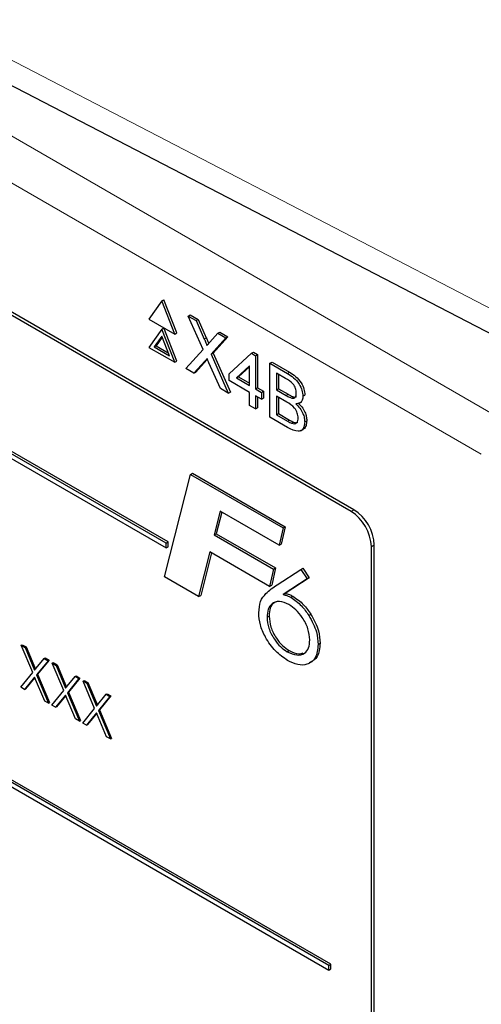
# Paper-space layout 'Blatt2' of a CAD drawing. Header units: millimetres. Extents: x 5 to 418, y 2 to 292.
# Tile 33 of 67: x 132.77 to 136.79, y 141.89 to 150.46. Entities that reach past the tile are written whole.
import ezdxf

# ---------------------------------------------------------------- set-up
doc = ezdxf.new("R2010")
doc.units = ezdxf.units.MM

psp = doc.layouts.new('Blatt2')

# ---------------------------------------------------------------- linework, layer by layer
at = {"color": 7, "linetype": 'Continuous', "lineweight": 18}
for p, q in [((125.8241, 153.4159), (136.9672, 146.9832)), ((136.7904, 146.677), (125.6473, 153.1097)), ((131.4702, 150.7443), (140.9128, 145.8487)), ((134.3799, 147.6797), (134.3976, 147.6899)), ((134.3852, 147.4876), (134.4029, 147.4978)), ((135.1038, 147.3807), (135.1215, 147.3909)), ((135.0927, 147.1884), (135.1104, 147.1986)), ((135.1051, 146.9646), (135.1228, 146.9748)), ((135.6572, 146.1792), (135.6825, 146.1938)), ((135.834, 145.873), (135.8592, 145.8876))]:
    psp.add_line(p, q, dxfattribs=at)
at = {"color": 7, "linetype": 'Continuous', "lineweight": 25}
for p, q in [((135.6825, 146.1938), (126.7552, 151.3474)), ((135.6572, 146.1792), (126.8184, 151.2818)), ((131.5997, 150.4581), (141.0423, 145.5625)), ((134.0485, 145.9035), (128.5684, 149.0671)), ((134.0662, 145.9137), (128.5861, 149.0773)), ((128.5684, 149.0262), (134.0485, 145.8627)), ((134.0107, 148.0117), (133.8984, 147.852)), ((134.0107, 148.0117), (134.0284, 148.0219)), ((134.1229, 147.7224), (134.0107, 148.0117)), ((134.1406, 147.7326), (134.0284, 148.0219)), ((134.2399, 147.8794), (134.2576, 147.8896)), ((134.3693, 147.5878), (134.2399, 147.8794)), ((134.2399, 147.8794), (134.309, 147.8395)), ((134.2576, 147.8896), (134.3266, 147.8497)), ((133.8984, 147.852), (134.1229, 147.7224)), ((134.309, 147.8395), (134.3266, 147.8497)), ((134.309, 147.8395), (134.3799, 147.6797)), ((134.3266, 147.8497), (134.3976, 147.6899)), ((134.0107, 147.7668), (133.8984, 147.607)), ((134.0107, 147.7055), (133.9443, 147.6111)), ((134.0144, 147.6959), (133.962, 147.6213)), ((134.0107, 147.7668), (134.0284, 147.777)), ((134.1229, 147.4774), (134.0107, 147.7668)), ((134.077, 147.5345), (134.0107, 147.7055)), ((134.1406, 147.4876), (134.0284, 147.777)), ((134.1229, 147.7224), (134.1406, 147.7326)), ((134.4276, 147.6521), (134.4983, 147.7303)), ((134.586, 147.7), (134.4566, 147.5571)), ((134.4983, 147.7303), (134.5159, 147.7405)), ((134.4983, 147.7303), (134.5683, 147.6898)), ((134.5159, 147.7405), (134.586, 147.7)), ((134.5683, 147.6898), (134.586, 147.7)), ((133.9443, 147.6111), (133.962, 147.6213)), ((133.9443, 147.6111), (134.077, 147.5345)), ((133.962, 147.6213), (134.0668, 147.5608)), ((134.5683, 147.6898), (134.4389, 147.5469)), ((133.8984, 147.607), (134.1229, 147.4774)), ((134.219, 147.4219), (134.3693, 147.5878)), ((134.4389, 147.5469), (134.4566, 147.5571)), ((134.4389, 147.5469), (134.5891, 147.2083)), ((134.4566, 147.5571), (134.6068, 147.2185)), ((134.5971, 147.3782), (134.79, 147.5558)), ((134.79, 147.5558), (134.8077, 147.566)), ((134.79, 147.5558), (134.8265, 147.5348)), ((134.8077, 147.566), (134.8442, 147.545)), ((134.8265, 147.5348), (134.8442, 147.545)), ((134.8265, 147.5348), (134.8265, 147.2458)), ((134.8442, 147.545), (134.8442, 147.256)), ((134.1229, 147.4774), (134.1406, 147.4876)), ((134.3852, 147.4876), (134.289, 147.3815)), ((134.4029, 147.4978), (134.3067, 147.3917)), ((134.4071, 147.5026), (134.4029, 147.4978)), ((134.52, 147.2482), (134.421, 147.4712)), ((134.7744, 147.445), (134.6615, 147.3411)), ((134.7744, 147.439), (134.6791, 147.3513)), ((134.7744, 147.2759), (134.7744, 147.445)), ((134.9516, 147.4686), (134.9693, 147.4788)), ((134.9516, 146.999), (134.9516, 147.4686)), ((134.9516, 147.4686), (135.1038, 147.3807)), ((134.9693, 147.4788), (135.1215, 147.3909)), ((134.289, 147.3815), (134.219, 147.4219)), ((134.289, 147.3815), (134.3067, 147.3917)), ((134.5971, 147.318), (134.5971, 147.3782)), ((134.6615, 147.3411), (134.6791, 147.3513)), ((134.6791, 147.3513), (134.7744, 147.2963)), ((135.0864, 147.3366), (135.0089, 147.3813)), ((135.0089, 147.3813), (135.0089, 147.2368)), ((135.0266, 147.3711), (135.0266, 147.247)), ((134.7744, 147.2157), (134.5971, 147.318)), ((134.6615, 147.3411), (134.7744, 147.2759)), ((134.5891, 147.2083), (134.52, 147.2482)), ((134.5891, 147.2083), (134.6068, 147.2185)), ((134.7744, 147.1014), (134.7744, 147.2157)), ((134.8265, 147.2458), (134.8442, 147.256)), ((134.8265, 147.2458), (134.8786, 147.2157)), ((134.8786, 147.1555), (134.8265, 147.1856)), ((134.8265, 147.1856), (134.8265, 147.0713)), ((134.8442, 147.256), (134.8963, 147.2259)), ((134.8786, 147.2157), (134.8963, 147.2259)), ((134.8786, 147.2157), (134.8786, 147.1555)), ((134.8963, 147.2259), (134.8963, 147.1657)), ((135.0089, 147.2368), (135.0266, 147.247)), ((135.0089, 147.2368), (135.0927, 147.1884)), ((135.0985, 147.1309), (135.0089, 147.1826)), ((135.0089, 147.1826), (135.0089, 147.0201)), ((135.0266, 147.247), (135.1104, 147.1986)), ((135.2383, 147.1813), (135.256, 147.1916)), ((135.4627, 142.2292), (126.9775, 147.1276)), ((135.4804, 142.2394), (126.9951, 147.1378)), ((134.8265, 147.0713), (134.7744, 147.1014)), ((134.8442, 147.1754), (134.8442, 147.0815)), ((134.8786, 147.1555), (134.8963, 147.1657)), ((135.0266, 147.1724), (135.0266, 147.0303)), ((135.1416, 147.1658), (135.1593, 147.176)), ((135.209, 147.1213), (135.2289, 147.1328)), ((126.9775, 147.0868), (135.4627, 142.1884)), ((134.8265, 147.0713), (134.8442, 147.0815)), ((135.0089, 147.0201), (135.0266, 147.0303)), ((135.0089, 147.0201), (135.1051, 146.9646)), ((135.0266, 147.0303), (135.1228, 146.9748)), ((135.1042, 146.9109), (134.9516, 146.999)), ((135.1399, 146.9468), (135.1576, 146.957)), ((135.2539, 146.959), (135.2716, 146.9692)), ((135.2192, 146.8815), (135.2391, 146.893)), ((134.0337, 145.6104), (134.2591, 146.501)), ((134.2591, 146.501), (134.2768, 146.5112)), ((134.2591, 146.501), (135.0649, 146.0358)), ((134.2768, 146.5112), (135.0826, 146.046)), ((134.5188, 146.1809), (134.4668, 145.9754)), ((134.532, 146.1733), (134.4845, 145.9856)), ((135.0306, 145.8855), (134.5188, 146.1809)), ((134.4668, 145.9754), (134.4845, 145.9856)), ((134.4845, 145.9856), (135.0006, 145.6877)), ((135.0649, 146.0358), (135.0306, 145.8855)), ((135.0826, 146.046), (135.0482, 145.8957)), ((135.0649, 146.0358), (135.0826, 146.046)), ((134.0485, 145.9035), (134.0662, 145.9137)), ((134.0485, 145.8627), (134.0485, 145.9035)), ((134.0662, 145.8729), (134.0662, 145.9137)), ((134.4668, 145.9754), (134.9829, 145.6775)), ((135.0306, 145.8855), (135.0482, 145.8957)), ((134.0485, 145.8627), (134.0662, 145.8729)), ((134.4293, 145.827), (134.331, 145.4388)), ((134.4424, 145.8194), (134.3487, 145.449)), ((134.9486, 145.5272), (134.4293, 145.827)), ((135.834, 137.7076), (135.834, 145.873)), ((135.8592, 137.6202), (135.8592, 145.8876)), ((134.9829, 145.6775), (134.9486, 145.5272)), ((135.0006, 145.6877), (134.9663, 145.5374)), ((134.9829, 145.6775), (135.0006, 145.6877)), ((135.0131, 145.5403), (135.2208, 145.6748)), ((135.2208, 145.6748), (135.2384, 145.685)), ((135.2208, 145.6748), (135.2746, 145.5918)), ((135.2384, 145.685), (135.2923, 145.602)), ((134.331, 145.4388), (134.0337, 145.6104)), ((135.2746, 145.5918), (135.0661, 145.4567)), ((135.2923, 145.602), (135.0838, 145.4669)), ((135.2746, 145.5918), (135.2923, 145.602)), ((134.9486, 145.5272), (134.9663, 145.5374)), ((135.0661, 145.4567), (135.0838, 145.4669)), ((134.331, 145.4388), (134.3487, 145.449)), ((135.1327, 145.4325), (135.1503, 145.4427)), ((134.9261, 145.2591), (134.9438, 145.2693)), ((135.29, 145.2741), (135.3077, 145.2843)), ((132.7878, 145.0148), (132.7966, 145.0199)), ((132.7878, 145.0148), (132.8207, 144.9957)), ((132.8876, 144.7771), (132.7878, 145.0148)), ((132.7966, 145.0199), (132.8296, 145.0008)), ((132.8207, 144.9957), (132.8296, 145.0008)), ((132.8207, 144.9957), (132.904, 144.7973)), ((132.8296, 145.0008), (132.9113, 144.8062)), ((135.1022, 144.9581), (135.1199, 144.9683)), ((135.3703, 145.0221), (135.388, 145.0323)), ((132.904, 144.7973), (132.9873, 144.8995)), ((133.0203, 144.8805), (132.9205, 144.7581)), ((133.0291, 144.8856), (132.9294, 144.7632)), ((132.9873, 144.8995), (132.9962, 144.9046)), ((132.9873, 144.8995), (133.0203, 144.8805)), ((132.9962, 144.9046), (133.0291, 144.8856)), ((133.0203, 144.8805), (133.0291, 144.8856)), ((133.057, 144.8593), (133.0659, 144.8644)), ((133.057, 144.8593), (133.09, 144.8403)), ((133.1568, 144.6217), (133.057, 144.8593)), ((133.0659, 144.8644), (133.0988, 144.8454)), ((133.09, 144.8403), (133.0988, 144.8454)), ((133.09, 144.8403), (133.1733, 144.6419)), ((133.0988, 144.8454), (133.1805, 144.6508)), ((132.7837, 144.6497), (132.8876, 144.7771)), ((132.904, 144.7379), (132.8166, 144.6306)), ((132.9056, 144.7341), (132.8255, 144.6357)), ((132.9914, 144.5297), (132.904, 144.7379)), ((132.9205, 144.7581), (132.9294, 144.7632)), ((132.9205, 144.7581), (133.0244, 144.5107)), ((132.9294, 144.7632), (133.0332, 144.5158)), ((133.1733, 144.6419), (133.2566, 144.7441)), ((133.2895, 144.7251), (133.1898, 144.6026)), ((133.2984, 144.7302), (133.1986, 144.6077)), ((133.2566, 144.7441), (133.2654, 144.7492)), ((133.2566, 144.7441), (133.2895, 144.7251)), ((133.2654, 144.7492), (133.2984, 144.7302)), ((133.2895, 144.7251), (133.2984, 144.7302)), ((133.3263, 144.7039), (133.3351, 144.709)), ((133.3263, 144.7039), (133.3592, 144.6849)), ((133.4261, 144.4662), (133.3263, 144.7039)), ((133.3351, 144.709), (133.3681, 144.69)), ((132.8166, 144.6306), (132.7837, 144.6497)), ((132.8166, 144.6306), (132.8255, 144.6357)), ((133.0529, 144.4942), (133.1568, 144.6217)), ((133.3592, 144.6849), (133.3681, 144.69)), ((133.3592, 144.6849), (133.4425, 144.4865)), ((133.3681, 144.69), (133.4498, 144.4954)), ((133.0244, 144.5107), (132.9914, 144.5297)), ((133.1733, 144.5824), (133.0859, 144.4752)), ((133.1749, 144.5786), (133.0947, 144.4803)), ((133.2607, 144.3743), (133.1733, 144.5824)), ((133.1898, 144.6026), (133.1986, 144.6077)), ((133.1898, 144.6026), (133.2936, 144.3553)), ((133.1986, 144.6077), (133.3025, 144.3604)), ((133.4425, 144.4865), (133.5258, 144.5887)), ((133.5588, 144.5697), (133.459, 144.4472)), ((133.5676, 144.5748), (133.4679, 144.4523)), ((133.5258, 144.5887), (133.5347, 144.5938)), ((133.5258, 144.5887), (133.5588, 144.5697)), ((133.5347, 144.5938), (133.5676, 144.5748)), ((133.5588, 144.5697), (133.5676, 144.5748)), ((133.0244, 144.5107), (133.0332, 144.5158)), ((133.0859, 144.4752), (133.0529, 144.4942)), ((133.0859, 144.4752), (133.0947, 144.4803)), ((133.3222, 144.3388), (133.4261, 144.4662)), ((133.459, 144.4472), (133.4679, 144.4523)), ((133.459, 144.4472), (133.5629, 144.1999)), ((133.4679, 144.4523), (133.5717, 144.205)), ((133.2936, 144.3553), (133.2607, 144.3743)), ((133.2936, 144.3553), (133.3025, 144.3604)), ((133.4425, 144.427), (133.3551, 144.3198)), ((133.4441, 144.4232), (133.364, 144.3249)), ((133.5299, 144.2189), (133.4425, 144.427)), ((133.3551, 144.3198), (133.3222, 144.3388)), ((133.3551, 144.3198), (133.364, 144.3249)), ((133.5629, 144.1999), (133.5299, 144.2189)), ((133.5629, 144.1999), (133.5717, 144.205)), ((135.4627, 142.2292), (135.4804, 142.2394)), ((135.4627, 142.1884), (135.4627, 142.2292)), ((135.4804, 142.1986), (135.4804, 142.2394)), ((135.4627, 142.1884), (135.4804, 142.1986))]:
    psp.add_line(p, q, dxfattribs=at)
for centre in [(135.4502, 145.8556), (135.4754, 145.8702)]:
    psp.add_arc(centre, 0.3842, 2.60548, 57.39452, dxfattribs=at)
for points, knots in [([(134.3799, 147.6797), (134.3845, 147.6691), (134.3908, 147.6543), (134.3987, 147.6351), (134.4002, 147.6268), (134.401, 147.6228)], [0, 0, 0, 0, 0.561277, 0.781763, 1, 1, 1, 1]), ([(134.3976, 147.6899), (134.4021, 147.6793), (134.4083, 147.6645), (134.4155, 147.6478), (134.4167, 147.642), (134.417, 147.6404)], [0, 0, 0, 0, 0.6468683, 0.9009766, 1, 1, 1, 1]), ([(134.401, 147.6228), (134.406, 147.6282), (134.4148, 147.638), (134.4237, 147.6478), (134.4276, 147.6521)], [0, 0, 0, 0, 0.56, 1, 1, 1, 1]), ([(134.4043, 147.5088), (134.4007, 147.5049), (134.3943, 147.4979), (134.388, 147.4907), (134.3852, 147.4876)], [0, 0, 0, 0, 0.560002, 1, 1, 1, 1]), ([(134.421, 147.4712), (134.4179, 147.4782), (134.4123, 147.4908), (134.4068, 147.5033), (134.4043, 147.5088)], [0, 0, 0, 0, 0.56, 1, 1, 1, 1]), ([(135.1038, 147.3807), (135.1219, 147.3696), (135.1578, 147.3475), (135.2048, 147.2945), (135.2327, 147.2334), (135.2364, 147.1987), (135.2383, 147.1813)], [0, 0, 0, 0, 0.281116, 0.560026, 0.780112, 1, 1, 1, 1]), ([(135.1215, 147.3909), (135.1395, 147.3798), (135.1755, 147.3577), (135.2225, 147.3047), (135.2504, 147.2436), (135.2541, 147.2089), (135.256, 147.1916)], [0, 0, 0, 0, 0.281116, 0.560026, 0.780112, 1, 1, 1, 1]), ([(135.1809, 147.2086), (135.1797, 147.2221), (135.1779, 147.2423), (135.1654, 147.271), (135.1379, 147.3091), (135.1093, 147.3244), (135.0864, 147.3366)], [0, 0, 0, 0, 0.249512, 0.375019, 0.500244, 1, 1, 1, 1]), ([(135.0927, 147.1884), (135.102, 147.1831), (135.1184, 147.1736), (135.1345, 147.1682), (135.1416, 147.1658)], [0, 0, 0, 0, 0.560393, 1, 1, 1, 1]), ([(135.1104, 147.1986), (135.1196, 147.1933), (135.1361, 147.1838), (135.1522, 147.1784), (135.1593, 147.176)], [0, 0, 0, 0, 0.560393, 1, 1, 1, 1]), ([(135.1416, 147.1658), (135.1481, 147.1651), (135.1611, 147.1636), (135.178, 147.1767), (135.1798, 147.1965), (135.1809, 147.2086)], [0, 0, 0, 0, 0.280869, 0.561063, 1, 1, 1, 1]), ([(135.1593, 147.176), (135.1661, 147.1747), (135.1752, 147.173), (135.1809, 147.1781), (135.1823, 147.1794)], [0, 0, 0, 0, 0.753765, 1, 1, 1, 1]), ([(135.2383, 147.1813), (135.2371, 147.1699), (135.2348, 147.147), (135.2152, 147.1196), (135.1916, 147.1171), (135.1773, 147.1156)], [0, 0, 0, 0, 0.280336, 0.5608, 1, 1, 1, 1]), ([(135.1966, 146.993), (135.1953, 147.0072), (135.1934, 147.0284), (135.1802, 147.0584), (135.1526, 147.0993), (135.1225, 147.1169), (135.0985, 147.1309)], [0, 0, 0, 0, 0.249802, 0.375546, 0.501154, 1, 1, 1, 1]), ([(135.1773, 147.1156), (135.1891, 147.1038), (135.2127, 147.0803), (135.2377, 147.0363), (135.2519, 146.9942), (135.2532, 146.9708), (135.2539, 146.959)], [0, 0, 0, 0, 0.280211, 0.55967, 0.779709, 1, 1, 1, 1]), ([(135.195, 147.1258), (135.2068, 147.114), (135.2304, 147.0905), (135.2554, 147.0465), (135.2696, 147.0045), (135.2709, 146.981), (135.2716, 146.9692)], [0, 0, 0, 0, 0.280211, 0.55967, 0.779709, 1, 1, 1, 1]), ([(135.2539, 146.959), (135.2527, 146.9443), (135.2501, 146.9147), (135.2303, 146.8843), (135.183, 146.8689), (135.1367, 146.8936), (135.1042, 146.9109)], [0, 0, 0, 0, 0.187143, 0.374319, 0.560786, 1, 1, 1, 1]), ([(135.1051, 146.9646), (135.1116, 146.9608), (135.1233, 146.9541), (135.1348, 146.949), (135.1399, 146.9468)], [0, 0, 0, 0, 0.560099, 1, 1, 1, 1]), ([(135.1228, 146.9748), (135.1293, 146.971), (135.1409, 146.9643), (135.1525, 146.9592), (135.1576, 146.957)], [0, 0, 0, 0, 0.560099, 1, 1, 1, 1]), ([(135.1399, 146.9468), (135.1488, 146.9442), (135.1667, 146.9389), (135.1855, 146.9495), (135.1953, 146.9689), (135.1961, 146.985), (135.1966, 146.993)], [0, 0, 0, 0, 0.28029, 0.559018, 0.779402, 1, 1, 1, 1]), ([(135.1576, 146.957), (135.1668, 146.9538), (135.1809, 146.949), (135.1903, 146.9555), (135.1936, 146.9577)], [0, 0, 0, 0, 0.658905, 1, 1, 1, 1]), ([(135.2716, 146.9692), (135.2702, 146.9548), (135.2673, 146.9259), (135.2542, 146.8996), (135.2407, 146.8959), (135.238, 146.8951)], [0, 0, 0, 0, 0.444756, 0.889591, 1, 1, 1, 1]), ([(134.8536, 145.2969), (134.8569, 145.3318), (134.8634, 145.4016), (134.9249, 145.4794), (134.9796, 145.5172), (135.0131, 145.5403)], [0, 0, 0, 0, 0.279364, 0.559156, 1, 1, 1, 1]), ([(135.0838, 145.4669), (135.0959, 145.4642), (135.1177, 145.4593), (135.1404, 145.4478), (135.1503, 145.4427)], [0, 0, 0, 0, 0.560135, 1, 1, 1, 1]), ([(135.1164, 145.3686), (135.0883, 145.3811), (135.0321, 145.406), (134.9697, 145.3827), (134.9316, 145.3325), (134.9279, 145.2836), (134.9261, 145.2591)], [0, 0, 0, 0, 0.279556, 0.559294, 0.779532, 1, 1, 1, 1]), ([(135.0245, 145.3968), (135.0112, 145.3942), (134.9796, 145.388), (134.9496, 145.3417), (134.9458, 145.2934), (134.9438, 145.2693)], [0, 0, 0, 0, 0.266553, 0.633084, 1, 1, 1, 1]), ([(135.0661, 145.4567), (135.0783, 145.454), (135.1, 145.4491), (135.1227, 145.4376), (135.1327, 145.4325)], [0, 0, 0, 0, 0.560135, 1, 1, 1, 1]), ([(135.1327, 145.4325), (135.1651, 145.4102), (135.2231, 145.3702), (135.2695, 145.3035), (135.29, 145.2741)], [0, 0, 0, 0, 0.559284, 1, 1, 1, 1]), ([(135.1503, 145.4427), (135.1828, 145.4204), (135.2407, 145.3804), (135.2872, 145.3137), (135.3077, 145.2843)], [0, 0, 0, 0, 0.559284, 1, 1, 1, 1]), ([(135.1049, 144.8832), (135.069, 144.9078), (134.9974, 144.9569), (134.9137, 145.0743), (134.8613, 145.1948), (134.8562, 145.2628), (134.8536, 145.2969)], [0, 0, 0, 0, 0.280044, 0.559691, 0.779775, 1, 1, 1, 1]), ([(135.2978, 145.0617), (135.2948, 145.094), (135.2886, 145.1585), (135.2379, 145.2534), (135.1785, 145.327), (135.1371, 145.3547), (135.1164, 145.3686)], [0, 0, 0, 0, 0.279479, 0.559096, 0.779433, 1, 1, 1, 1]), ([(134.9261, 145.2591), (134.929, 145.2276), (134.9346, 145.1646), (134.9833, 145.0712), (135.0415, 144.999), (135.082, 144.9717), (135.1022, 144.9581)], [0, 0, 0, 0, 0.27964, 0.559186, 0.77952, 1, 1, 1, 1]), ([(134.9438, 145.2693), (134.9466, 145.2378), (134.9523, 145.1748), (135.001, 145.0814), (135.0591, 145.0093), (135.0996, 144.9819), (135.1199, 144.9683)], [0, 0, 0, 0, 0.27964, 0.559186, 0.77952, 1, 1, 1, 1]), ([(135.29, 145.2741), (135.3161, 145.2261), (135.3626, 145.1403), (135.368, 145.0583), (135.3703, 145.0221)], [0, 0, 0, 0, 0.558736, 1, 1, 1, 1]), ([(135.3077, 145.2843), (135.3337, 145.2363), (135.3803, 145.1505), (135.3857, 145.0685), (135.388, 145.0323)], [0, 0, 0, 0, 0.558736, 1, 1, 1, 1]), ([(135.1022, 144.9581), (135.1303, 144.946), (135.1866, 144.9217), (135.2523, 144.9387), (135.2926, 144.9876), (135.2961, 145.037), (135.2978, 145.0617)], [0, 0, 0, 0, 0.279637, 0.559731, 0.779656, 1, 1, 1, 1]), ([(135.3703, 145.0221), (135.3658, 144.9804), (135.3566, 144.8969), (135.2825, 144.8442), (135.1953, 144.8389), (135.135, 144.8684), (135.1049, 144.8832)], [0, 0, 0, 0, 0.279419, 0.558995, 0.779371, 1, 1, 1, 1]), ([(135.1199, 144.9683), (135.1487, 144.9546), (135.1938, 144.9331), (135.2284, 144.9457), (135.2409, 144.9503)], [0, 0, 0, 0, 0.637825, 1, 1, 1, 1]), ([(135.388, 145.0323), (135.3839, 144.9897), (135.3757, 144.9061), (135.3203, 144.8765), (135.2931, 144.8619)], [0, 0, 0, 0, 0.508805, 1, 1, 1, 1])]:
    psp.add_open_spline(points, degree=3, knots=knots, dxfattribs=at)

doc.saveas('drawing.dxf')
